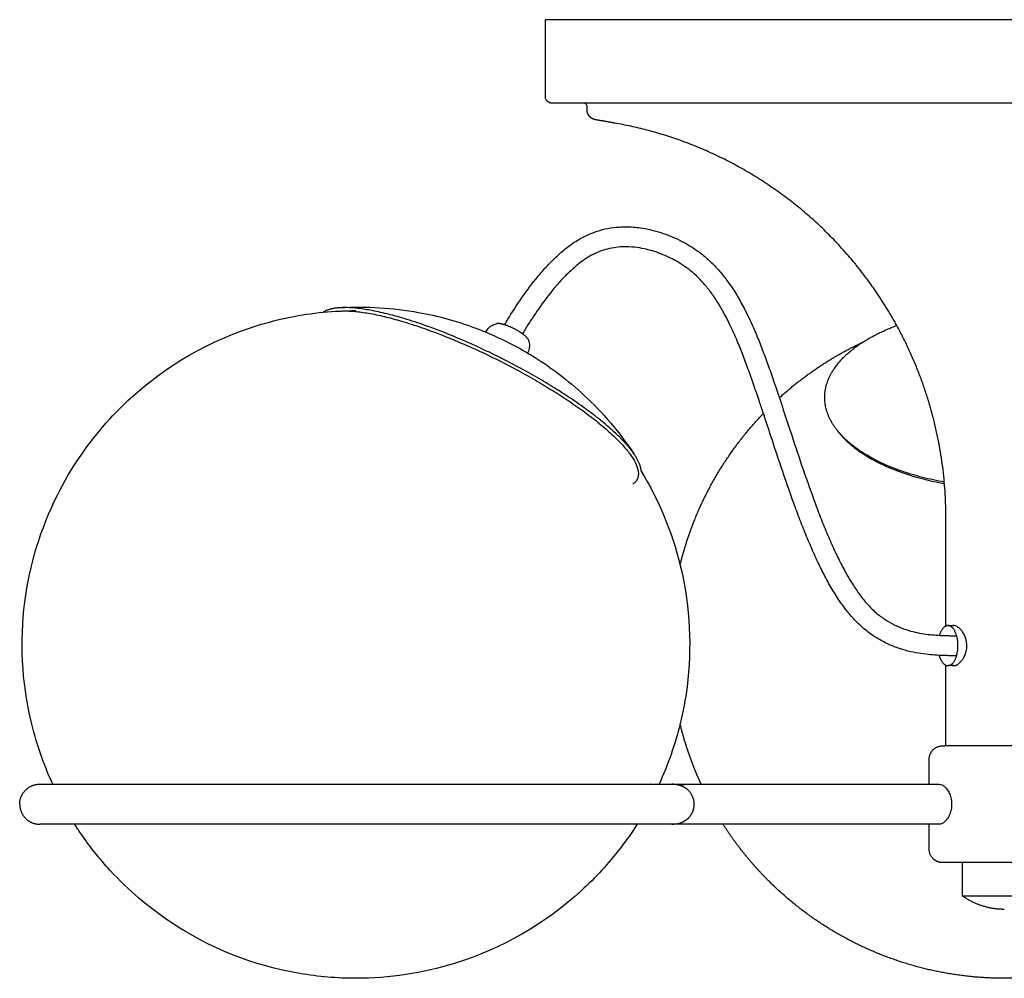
# Model space of a CAD drawing. Header units: millimetres. Extents: x -295 to 295, y -669 to 325.
# Tile 1 of 3: x -295 to 0, y -669 to -382. Entities that reach past the tile are written whole.
import ezdxf

# ---------------------------------------------------------------- set-up
doc = ezdxf.new("R2010")
doc.units = ezdxf.units.MM
doc.layers.add('Make2D$Visible$Curves', color=7, linetype='Continuous', true_color=0x000000)

msp = doc.modelspace()

# ---------------------------------------------------------------- linework, layer by layer
at = {"layer": 'Make2D$Visible$Curves', "color": 178, "lineweight": -3, "true_color": 0x000000}
for points, weights, degree, knots in [([(119.08, -381.94), (50.33, -381.94), (-68.75, -381.94), (-137.5, -381.94), (-137.5, -381.94)], [1, 0.707106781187, 1, 0.807007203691, 0.868347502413], 2, [0, 0, 0, 215.984495, 215.984495, 358.300701, 358.300701, 358.300701]), ([(-135.5, -406.94), (-135.52, -406.94), (-135.55, -406.94), (-135.61, -406.94), (-135.67, -406.94), (-135.74, -406.93), (-135.8, -406.92), (-135.87, -406.91), (-135.93, -406.9), (-136, -406.88), (-136.06, -406.86), (-136.13, -406.84), (-136.19, -406.82), (-136.26, -406.79), (-136.32, -406.77), (-136.39, -406.74), (-136.45, -406.7), (-136.51, -406.67), (-136.58, -406.63), (-136.63, -406.59), (-136.69, -406.55), (-136.75, -406.5), (-136.81, -406.46), (-136.86, -406.41), (-136.91, -406.36), (-137.5, -405.77), (-137.5, -404.94)], [1, 1, 1, 1, 1, 1, 1, 1, 1, 1, 1, 1, 1, 1, 1, 1, 1, 1, 1, 1, 1, 1, 1, 1, 1, 1, 1.17157287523], 2, [6.688017, 6.688017, 6.688017, 7, 7, 8, 8, 9, 9, 10, 10, 11, 11, 12, 12, 13, 13, 14, 14, 15, 15, 16, 16, 17, 17, 18, 18, 19.606518, 19.606518, 19.606518]), ([(-125, -407.94), (-125, -407.53), (-125.29, -407.24), (-125.32, -407.21), (-125.35, -407.19), (-125.37, -407.16), (-125.4, -407.14), (-125.43, -407.12), (-125.46, -407.1), (-125.49, -407.08), (-125.52, -407.06), (-125.56, -407.05), (-125.59, -407.03), (-125.62, -407.02), (-125.65, -407.01), (-125.69, -407), (-125.72, -406.98), (-125.75, -406.98), (-125.78, -406.97), (-125.82, -406.96), (-125.85, -406.96), (-125.88, -406.95), (-125.91, -406.95), (-125.95, -406.95), (-125.98, -406.94)], [0.790517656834, 0.67474902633, 0.67474902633, 0.67474902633, 0.67474902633, 0.67474902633, 0.67474902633, 0.67474902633, 0.67474902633, 0.67474902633, 0.67474902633, 0.67474902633, 0.67474902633, 0.67474902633, 0.67474902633, 0.67474902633, 0.67474902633, 0.67474902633, 0.67474902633, 0.67474902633, 0.67474902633, 0.67474902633, 0.67474902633, 0.67474902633, 0.67474902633], 2, [0.044985, 0.044985, 0.044985, 0.848244, 0.848244, 1.848244, 1.848244, 2.848244, 2.848244, 3.848244, 3.848244, 4.848244, 4.848244, 5.848244, 5.848244, 6.848244, 6.848244, 7.848244, 7.848244, 8.848244, 8.848244, 9.848244, 9.848244, 10.848244, 10.848244, 11.848244, 11.848244, 11.848244]), ([(-122.52, -411.9), (-123.6, -411.71), (-124.3, -410.87), (-125, -410.04), (-125, -408.94)], [0.793424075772, 0.700611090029, 0.700611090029, 0.700611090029, 0.793424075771], 2, [0.116542, 0.116542, 0.116542, 2.248693, 2.248693, 4.380843, 4.380843, 4.380843]), ([(-32.21, -473.55), (-37.92, -463.1), (-45.57, -453.97), (-73.65, -420.52), (-116.66, -412.93)], [0.707510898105, 0.700611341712, 0.70061134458, 0.700611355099, 0.793424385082], 2, [62.687299, 62.687299, 62.687299, 85.989508, 85.989508, 171.455012, 171.455012, 171.455012]), ([(-144.81, -475.71), (-146.71, -474.44), (-148.91, -473.62), (-149.32, -473.46), (-149.7, -473.34)], [1, 0.908094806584, 1, 0.981496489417, 0.970443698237], 2, [-17.27876, -17.27876, -17.27876, -12.52583, -12.52583, -11.56891, -11.56891, -11.56891]), ([(-97.13, -545.29), (-96.05, -540.89), (-94.67, -536.54), (-92.98, -532.28), (-88.23, -520.28), (-81.23, -509.32), (-72.17, -499.87)], [0.799091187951, 0.789089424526, 0.780383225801, 0.772972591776, 0.752848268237, 0.742278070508, 0.741261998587], 3, [21.591939, 21.591939, 21.591939, 21.591939, 34.906587, 34.906587, 34.906587, 73.958437, 73.958437, 73.958437, 73.958437]), ([(-16.89, -575.44), (-14.94, -575.44), (-14.15, -571.9), (-12.92, -566.42), (-15.66, -563.97)], [0.882533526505, 0.788407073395, 1, 0.707106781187, 1], 2, [21.465653, 21.465653, 21.465653, 28.274334, 28.274334, 37.699112, 37.699112, 37.699112]), ([(-19.51, -572.35), (-19.03, -574.1), (-18.11, -574.92), (-17.53, -575.44), (-16.89, -575.44)], [0.857810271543, 0.878521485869, 1, 0.918699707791, 0.882533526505], 2, [14.940595, 14.940595, 14.940595, 18.849556, 18.849556, 21.465653, 21.465653, 21.465653]), ([(-90.82, -610.94), (-91.59, -609.28), (-92.31, -607.6), (-92.98, -605.9), (-94.67, -601.64), (-96.05, -597.29), (-97.13, -592.89)], [0.764835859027, 0.767348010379, 0.770060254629, 0.772972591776, 0.780383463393, 0.789089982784, 0.79909214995], 3, [269.607741, 269.607741, 269.607741, 269.607741, 275.259218, 275.259218, 275.259218, 288.574293, 288.574293, 288.574293, 288.574293]), ([(-22.5, -603.44), (-22.5, -601.78), (-21.33, -600.61), (-21.22, -600.51), (-21.11, -600.41), (-20.99, -600.32), (-20.88, -600.23), (-20.76, -600.14), (-20.64, -600.06), (-20.51, -599.99), (-20.39, -599.91), (-20.26, -599.85), (-20.13, -599.79), (-19.99, -599.73), (-19.86, -599.68), (-19.73, -599.64), (-19.6, -599.59), (-19.46, -599.56), (-19.33, -599.53), (-19.2, -599.5), (-19.06, -599.48), (-18.93, -599.47), (-18.8, -599.45), (-18.67, -599.45), (-18.54, -599.44), (-18.49, -599.44), (-18.43, -599.44), (-18.31, -599.44), (-18.2, -599.44), (-18.01, -599.44), (-17.82, -599.44)], [0.786412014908, 0.671244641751, 0.671244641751, 0.671244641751, 0.671244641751, 0.671244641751, 0.671244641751, 0.671244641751, 0.671244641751, 0.671244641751, 0.671244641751, 0.671244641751, 0.671244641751, 0.671244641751, 0.671244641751, 0.671244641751, 0.671244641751, 0.671244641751, 0.671244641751, 0.671244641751, 0.671244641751, 0.671244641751, 0.671244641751, 0.671244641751, 0.671244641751, 0.671244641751, 0.671244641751, 0.671244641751, 0.671244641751, 0.671244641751, 0.671244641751], 2, [0.234421, 0.234421, 0.234421, 3.444347, 3.444347, 4.444347, 4.444347, 5.444347, 5.444347, 6.444347, 6.444347, 7.444347, 7.444347, 8.444347, 8.444347, 9.444347, 9.444347, 10.444347, 10.444347, 11.444347, 11.444347, 12.444347, 12.444347, 13.444347, 13.444347, 14.444347, 14.444347, 15.444347, 15.444347, 16.444347, 16.444347, 17.444347, 17.444347, 17.444347]), ([(16.02, -599.44), (9.88, -599.44), (-2.32, -599.44), (-14.52, -599.44), (-17.82, -599.44)], [1, 0.832841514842, 1, 0.832841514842, 1], 2, [3.141593, 3.141593, 3.141593, 4.314742, 4.314742, 5.487891, 5.487891, 5.487891]), ([(-294.99, -616.94), (-294.99, -614.59), (-293.39, -612.86), (-291.61, -610.94), (-288.99, -610.94)], [0.960284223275, 0.833910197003, 0.835831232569, 0.837974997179, 0.999888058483], 2, [0.548301, 0.548301, 0.548301, 5.26171, 5.26171, 10.494685, 10.494685, 10.494685]), ([(-285.08, -610.94), (-283.3, -610.94), (-280.94, -610.94), (-269.68, -610.94), (-257.01, -610.94), (-241.49, -610.94), (-225.97, -610.94), (-208.23, -610.94), (-174.9, -610.94), (-159.85, -610.94), (-146.49, -610.94), (-128.42, -610.94), (-113.69, -610.94), (-105.44, -610.94), (-104.78, -610.94), (-104.11, -610.94), (-103.45, -610.94), (-103.44, -610.94), (-103.44, -610.94), (-103.43, -610.94)], [1, 1, 1, 1, 1, 1, 1, 1, 1, 1, 1, 0.887449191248, 0.812901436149, 0.776356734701, 0.776356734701, 0.776356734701, 0.776356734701, 0.776356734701, 0.776356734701, 0.776356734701], 3, [27.360417, 27.360417, 27.360417, 27.360417, 46.204531, 46.204531, 100.259311, 100.259311, 100.259311, 154.290556, 154.290556, 200.902052, 200.902052, 200.902052, 266.409593, 266.409593, 266.409593, 267.409593, 267.409593, 267.409593, 267.416186, 267.416186, 267.416186, 267.416186]), ([(-103.43, -610.94), (-102.89, -610.94), (-102.34, -610.94), (-101.8, -610.94), (-101.37, -610.94), (-100.94, -610.94), (-100.52, -610.94), (-100.22, -610.94), (-99.92, -610.94), (-99.62, -610.94), (-99.45, -610.94), (-99.28, -610.94), (-99.11, -610.94), (-99.07, -610.94), (-99.03, -610.94), (-98.99, -610.94), (-99.19, -610.94), (-99.38, -610.95), (-99.58, -610.97)], [0.776356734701, 0.776356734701, 0.776356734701, 0.776356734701, 0.776356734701, 0.776356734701, 0.776356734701, 0.776356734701, 0.776356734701, 0.776356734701, 0.776356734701, 0.776356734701, 0.776356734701, 0.776356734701, 0.776356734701, 0.776356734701, 0.765312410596, 0.754985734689, 0.74537670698], 3, [267.416186, 267.416186, 267.416186, 267.416186, 268.409593, 268.409593, 268.409593, 269.409593, 269.409593, 269.409593, 270.409593, 270.409593, 270.409593, 271.409593, 271.409593, 271.409593, 272.409593, 272.409593, 272.409593, 273.078154, 273.078154, 273.078154, 273.078154]), ([(-97, -611.29), (-96.85, -611.34), (-96.7, -611.4), (-96.5, -611.49), (-96.31, -611.57), (-96.13, -611.68), (-95.94, -611.78), (-95.76, -611.89), (-95.58, -612.01), (-95.4, -612.14), (-95.23, -612.27), (-95.07, -612.41), (-94.9, -612.55), (-94.75, -612.71), (-94.59, -612.86), (-92.99, -614.59), (-92.99, -616.94)], [1, 1, 1, 1, 1, 1, 1, 1, 1, 1, 1, 1, 1, 1, 1, 0.997701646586, 1.1488972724], 2, [11.221749, 11.221749, 11.221749, 12, 12, 13, 13, 14, 14, 15, 15, 16, 16, 17, 17, 18, 18, 22.569547, 22.569547, 22.569547]), ([(-294.99, -616.94), (-294.99, -619.3), (-293.39, -621.03), (-291.61, -622.94), (-288.99, -622.94)], [0.960639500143, 0.834097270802, 0.835932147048, 0.837978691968, 0.9997295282], 2, [0.548205, 0.548205, 0.548205, 5.262298, 5.262298, 10.494509, 10.494509, 10.494509]), ([(-92.99, -616.94), (-92.99, -617.57), (-93.09, -618.2), (-93.29, -618.82), (-93.56, -619.64), (-94, -620.39), (-94.59, -621.03), (-94.7, -621.13), (-94.8, -621.23), (-94.9, -621.34), (-95.01, -621.43), (-95.12, -621.53), (-95.23, -621.62), (-95.35, -621.71), (-95.46, -621.79), (-95.58, -621.88), (-95.7, -621.96), (-95.82, -622.04), (-95.94, -622.11), (-96.07, -622.18), (-96.19, -622.25), (-96.31, -622.32), (-96.44, -622.37), (-96.57, -622.43), (-96.7, -622.49), (-96.83, -622.54), (-96.95, -622.59), (-97.08, -622.63), (-97.21, -622.67), (-97.34, -622.71), (-97.47, -622.75), (-97.6, -622.78), (-97.73, -622.81), (-97.86, -622.84), (-97.99, -622.86), (-98.12, -622.88), (-98.24, -622.9), (-98.37, -622.91), (-98.5, -622.92), (-98.62, -622.93), (-98.78, -622.94), (-98.93, -622.94), (-99.08, -622.94)], [0.720479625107, 0.692522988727, 0.670832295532, 0.655407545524, 0.635923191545, 0.626437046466, 0.626949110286, 0.626949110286, 0.626949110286, 0.626949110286, 0.626949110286, 0.626949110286, 0.626949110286, 0.626949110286, 0.626949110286, 0.626949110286, 0.626949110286, 0.626949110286, 0.626949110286, 0.626949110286, 0.626949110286, 0.626949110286, 0.626949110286, 0.626949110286, 0.626949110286, 0.626949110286, 0.626949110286, 0.626949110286, 0.626949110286, 0.626949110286, 0.626949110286, 0.626949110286, 0.626949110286, 0.626949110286, 0.626949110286, 0.626949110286, 0.626949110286, 0.626949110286, 0.626949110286, 0.626949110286, 0.626949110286, 0.626949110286, 0.626949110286], 3, [0.49747, 0.49747, 0.49747, 0.49747, 2.387643, 2.387643, 2.387643, 4.994812, 4.994812, 4.994812, 5.994812, 5.994812, 5.994812, 6.994812, 6.994812, 6.994812, 7.994812, 7.994812, 7.994812, 8.994812, 8.994812, 8.994812, 9.994812, 9.994812, 9.994812, 10.994812, 10.994812, 10.994812, 11.994812, 11.994812, 11.994812, 12.994812, 12.994812, 12.994812, 13.994812, 13.994812, 13.994812, 14.994812, 14.994812, 14.994812, 15.994812, 15.994812, 15.994812, 16.934301, 16.934301, 16.934301, 16.934301]), ([(-109.99, -622.94), (-118.73, -622.94), (-131.52, -622.94), (-146.49, -622.94), (-159.85, -622.94), (-174.9, -622.94), (-208.23, -622.94), (-225.97, -622.94), (-241.49, -622.94), (-257.01, -622.94), (-269.68, -622.94), (-278.19, -622.94), (-278.35, -622.94), (-278.52, -622.94)], [0.642902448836, 0.675881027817, 0.730764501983, 0.807552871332, 0.807552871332, 0.807552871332, 0.807552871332, 0.807552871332, 0.807552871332, 0.807552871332, 0.807552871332, 0.807552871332, 0.807552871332, 0.807552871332], 3, [32.158784, 32.158784, 32.158784, 32.158784, 87.502353, 87.502353, 87.502353, 134.113848, 134.113848, 188.145094, 188.145094, 188.145094, 242.199851, 242.199851, 243.262336, 243.262336, 243.262336, 243.262336]), ([(-99.08, -622.94), (-99.09, -622.94), (-99.1, -622.94), (-99.11, -622.94), (-99.28, -622.94), (-99.45, -622.94), (-99.62, -622.94), (-99.92, -622.94), (-100.22, -622.94), (-100.52, -622.94), (-100.94, -622.94), (-101.37, -622.94), (-101.8, -622.94), (-102.35, -622.94), (-102.9, -622.94), (-103.45, -622.94), (-104.11, -622.94), (-104.78, -622.94), (-105.44, -622.94), (-106.77, -622.94), (-108.29, -622.94), (-109.99, -622.94)], [0.626949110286, 0.626949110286, 0.626949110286, 0.626949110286, 0.626949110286, 0.626949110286, 0.626949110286, 0.626949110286, 0.626949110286, 0.626949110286, 0.626949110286, 0.626949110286, 0.626949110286, 0.626949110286, 0.626949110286, 0.626949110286, 0.626949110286, 0.626949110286, 0.626949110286, 0.631528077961, 0.636845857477, 0.642902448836], 3, [16.934301, 16.934301, 16.934301, 16.934301, 16.994812, 16.994812, 16.994812, 17.994812, 17.994812, 17.994812, 18.994812, 18.994812, 18.994812, 19.994812, 19.994812, 19.994812, 20.994812, 20.994812, 20.994812, 21.994812, 21.994812, 21.994812, 32.158784, 32.158784, 32.158784, 32.158784]), ([(0, -669.09), (-12.39, -669.09), (-24.83, -666.81), (-36.81, -662.07), (-49.47, -657.06), (-60.95, -649.56), (-70.71, -639.8), (-75.84, -634.67), (-80.37, -629.03), (-84.26, -622.94)], [0.868347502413, 0.825958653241, 0.794167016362, 0.772972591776, 0.75177816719, 0.741180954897, 0.741180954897, 0.741180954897, 0.744104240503, 0.749950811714], 3, [155.082902, 155.082902, 155.082902, 155.082902, 193.002391, 193.002391, 193.002391, 234.130805, 234.130805, 234.130805, 255.732198, 255.732198, 255.732198, 255.732198]), ([(84.26, -622.94), (80.37, -629.03), (75.84, -634.67), (70.71, -639.8), (60.95, -649.56), (49.47, -657.06), (36.81, -662.07), (24.83, -666.81), (12.39, -669.09), (0, -669.09)], [0.749950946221, 0.744104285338, 0.741180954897, 0.741180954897, 0.741180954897, 0.75177816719, 0.772972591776, 0.794167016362, 0.825958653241, 0.868347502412], 3, [54.433441, 54.433441, 54.433441, 54.433441, 76.035, 76.035, 76.035, 117.163414, 117.163414, 117.163414, 155.082902, 155.082902, 155.082902, 155.082902]), ([(-18.5, -634.44), (-18.52, -634.44), (-18.54, -634.44), (-18.67, -634.44), (-18.8, -634.43), (-18.93, -634.42), (-19.06, -634.4), (-19.2, -634.38), (-19.33, -634.35), (-19.46, -634.32), (-19.6, -634.29), (-19.73, -634.24), (-19.86, -634.2), (-19.99, -634.15), (-20.13, -634.09), (-20.26, -634.03), (-20.39, -633.97), (-20.51, -633.89), (-20.64, -633.82), (-20.76, -633.74), (-20.88, -633.66), (-20.99, -633.56), (-21.11, -633.47), (-21.22, -633.37), (-21.33, -633.27), (-22.5, -632.1), (-22.5, -630.44)], [1, 1, 1, 1, 1, 1, 1, 1, 1, 1, 1, 1, 1, 1, 1, 1, 1, 1, 1, 1, 1, 1, 1, 1, 1, 1, 1.17157287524], 2, [6.233373, 6.233373, 6.233373, 7, 7, 8, 8, 9, 9, 10, 10, 11, 11, 12, 12, 13, 13, 14, 14, 15, 15, 16, 16, 17, 17, 18, 18, 21.209926, 21.209926, 21.209926]), ([(16.02, -634.44), (6.77, -634.44), (-9.25, -634.44), (-18.5, -634.44), (-18.5, -634.44)], [1, 0.707106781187, 1, 0.807007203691, 0.868347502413], 2, [6.283185, 6.283185, 6.283185, 7.853982, 7.853982, 8.889009, 8.889009, 8.889009]), ([(0, -648.44), (-0.36, -648.44), (-0.73, -648.43), (-1.09, -648.41), (-5.23, -648.2), (-9.13, -646.84), (-12.5, -644.44)], [0.797813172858, 0.797813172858, 0.797813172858, 0.797813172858, 0.77763175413, 0.778842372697, 0.801445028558], 3, [-1.096187, -1.096187, -1.096187, -1.096187, 0, 0, 0, 12.40578, 12.40578, 12.40578, 12.40578]), ([(10.83, -644.44), (4.58, -644.44), (-6.25, -644.44), (-12.5, -644.44), (-12.5, -644.44)], [1, 0.707106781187, 1, 0.807007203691, 0.868347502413], 2, [0, 0, 0, 1.570796, 1.570796, 2.605823, 2.605823, 2.605823])]:
    msp.add_rational_spline(points, weights, degree=degree, knots=knots, dxfattribs=at)
for points, degree in [([(-137.5, -404.94), (-137.5, -393.44), (-137.5, -381.94)], 2), ([(-125, -408.94), (-125, -408.44), (-125, -407.94)], 2), ([(-116.66, -412.93), (-119.59, -412.42), (-122.52, -411.9)], 2), ([(-204.04, -469.57), (-200.79, -469.25), (-197.52, -469.09), (-194.26, -469.09)], 3), ([(-142.79, -481.8), (-142.03, -482.25), (-141.29, -482.7), (-140.54, -483.17)], 3), ([(-49.35, -505.82), (-49.52, -505.61), (-49.69, -505.41), (-49.86, -505.2)], 3), ([(-108.77, -517.2), (-103.48, -525.91), (-99.56, -535.39), (-97.13, -545.3)], 3), ([(-17.5, -563.57), (-17.5, -547.34), (-17.5, -531.11)], 2), ([(-16.89, -563.44), (-16.02, -563.44), (-15.15, -563.44)], 2), ([(-15.15, -563.44), (-15.46, -563.44), (-15.74, -563.54), (-15.98, -563.73)], 3), ([(-17.5, -599.44), (-17.5, -587.38), (-17.5, -575.32)], 2), ([(-15.15, -575.44), (-16.02, -575.44), (-16.89, -575.44)], 2), ([(-97.13, -592.89), (-98.65, -599.09), (-100.76, -605.14), (-103.43, -610.94)], 3), ([(-22.5, -610.94), (-22.5, -607.19), (-22.5, -603.44)], 2), ([(-100.25, -610.94), (-100.03, -610.94), (-99.8, -610.95), (-99.58, -610.97)], 3), ([(-51.49, -610.94), (-36.99, -610.94), (-22.5, -610.94)], 2), ([(-22.5, -610.94), (-20.99, -610.94), (-19.49, -610.94)], 2), ([(-22.5, -610.94), (-22.5, -610.94), (-22.5, -610.94)], 2), ([(-99.59, -622.91), (-99.81, -622.93), (-100.03, -622.94), (-100.26, -622.94)], 3), ([(-22.5, -622.94), (-36.99, -622.94), (-51.49, -622.94)], 2), ([(-22.5, -630.44), (-22.5, -626.69), (-22.5, -622.94)], 2), ([(-19.49, -622.94), (-20.99, -622.94), (-22.5, -622.94)], 2), ([(-22.5, -622.94), (-22.5, -622.94), (-22.5, -622.94)], 2), ([(-12.5, -644.44), (-12.5, -639.44), (-12.5, -634.44)], 2)]:
    msp.add_open_spline(points, degree=degree, dxfattribs=at)
for points, weights, degree in [([(-125.91, -406.94), (-135.5, -406.94), (-135.5, -406.94)], [0.984931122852, 0.9722472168, 0.994947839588], 2), ([(-117.35, -406.94), (-122.27, -406.94), (-125.91, -406.94)], [1, 0.989828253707, 0.984931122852], 2), ([(-46.79, -406.94), (-92.82, -406.94), (-117.35, -406.94)], [1, 0.940296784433, 1], 2), ([(-30.88, -406.94), (-38.98, -406.94), (-46.79, -406.94)], [1, 0.998118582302, 1], 2), ([(117.35, -406.94), (67.06, -406.94), (-30.88, -406.94)], [1, 0.802960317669, 1], 2), ([(-199.04, -468.23), (-202.33, -468.43), (-204.04, -469.57)], [1, 0.980959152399, 0.979475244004], 2), ([(-134.04, -492.7), (-175.23, -466.79), (-199.04, -468.23)], [1, 0.718738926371, 1], 2), ([(-198.98, -469.23), (-175.41, -467.8), (-134.64, -493.45)], [1, 0.718738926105, 1], 2), ([(-149.7, -473.34), (-151.32, -472.84), (-152.06, -472.99)], [0.970443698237, 0.926598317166, 1], 2), ([(-42.34, -478.5), (-37.93, -475.68), (-32.21, -473.55)], [0.939832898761, 0.944529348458, 0.966000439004], 2), ([(-17.5, -531.11), (-17.5, -500.45), (-32.21, -473.55)], [0.793424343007, 0.725916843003, 0.707510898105], 2), ([(-144.33, -476.04), (-144.56, -475.88), (-144.81, -475.71)], [0.979522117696, 0.987895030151, 1], 2), ([(-142.69, -477.68), (-143.01, -477), (-144.33, -476.04)], [1, 0.93357975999, 0.979522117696], 2), ([(-67.4, -495.22), (-59.89, -488.36), (-51.46, -482.76), (-42.34, -478.5)], [0.741569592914, 0.74330050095, 0.750813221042, 0.764107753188], 3), ([(-53.59, -492.7), (-52.17, -484.77), (-42.34, -478.5)], [1, 0.929526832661, 0.939832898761], 2), ([(-134.64, -493.45), (-101.43, -514.36), (-111.27, -521.05)], [1, 0.781344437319, 0.989659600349], 2), ([(-110.7, -512.4), (-116.34, -503.84), (-134.04, -492.7)], [1, 0.923374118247, 1], 2), ([(-49.86, -505.2), (-54.74, -499.18), (-53.59, -492.7)], [1, 0.972041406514, 1], 2), ([(-17.97, -520.45), (-40.77, -516.4), (-49.86, -505.2)], [0.929382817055, 0.879283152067, 1], 2), ([(-49.6, -505.51), (-49.48, -505.67), (-49.35, -505.82)], [0.998541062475, 0.999250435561, 1], 2), ([(-49.35, -505.82), (-40.39, -516.87), (-17.94, -520.89)], [1, 0.879689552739, 0.929047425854], 2), ([(-108.77, -517.2), (-108.89, -515.16), (-110.7, -512.4)], [0.979474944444, 0.980957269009, 1], 2), ([(-16.89, -563.44), (-18.58, -563.44), (-19.46, -566.34)], [0.882533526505, 0.799380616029, 0.954818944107], 2), ([(-15.66, -563.97), (-16.25, -563.44), (-16.89, -563.44)], [1, 0.918699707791, 0.882533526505], 2), ([(-98.99, -610.94), (-94.9, -610.94), (-90.82, -610.94)], [0.803844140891, 0.813232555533, 0.824257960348], 2), ([(-97, -611.29), (-96.03, -610.94), (-95, -610.94)], [0.888999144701, 0.929230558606, 0.999888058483], 2), ([(-90.82, -610.94), (-69.78, -610.94), (-51.49, -610.94)], [0.824257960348, 0.886251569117, 1], 2), ([(-84.26, -622.94), (-91.58, -622.94), (-98.99, -622.94)], [0.843630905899, 0.821000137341, 0.803839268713], 2), ([(-51.49, -622.94), (-66.8, -622.94), (-84.26, -622.94)], [1, 0.902995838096, 0.843630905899], 2)]:
    msp.add_rational_spline(points, weights, degree=degree, dxfattribs=at)
for points, degree, knots in [([(-149.7, -473.34), (-149.37, -472.78), (-149.04, -472.22), (-148.7, -471.66), (-147.51, -469.69), (-146.27, -467.76), (-144.98, -465.88), (-143.49, -463.7), (-141.94, -461.59), (-140.29, -459.56), (-139.42, -458.49), (-138.53, -457.44), (-137.61, -456.42), (-136.68, -455.39), (-135.72, -454.39), (-134.73, -453.44), (-133.74, -452.48), (-132.72, -451.57), (-131.66, -450.71), (-130.62, -449.87), (-129.54, -449.07), (-128.41, -448.35), (-127.87, -448), (-127.31, -447.67), (-126.75, -447.36), (-126.22, -447.07), (-125.69, -446.8), (-125.15, -446.55), (-124.12, -446.06), (-123.05, -445.64), (-121.97, -445.3), (-120.92, -444.96), (-119.84, -444.68), (-118.76, -444.47), (-117.67, -444.27), (-116.58, -444.13), (-115.48, -444.05), (-114.79, -444), (-114.1, -443.97), (-113.41, -443.97)], 3, [11.253415, 11.253415, 11.253415, 11.253415, 13.28701, 13.28701, 13.28701, 20.479859, 20.479859, 20.479859, 28.77402, 28.77402, 28.77402, 33.167695, 33.167695, 33.167695, 37.605821, 37.605821, 37.605821, 42.032083, 42.032083, 42.032083, 46.410366, 46.410366, 46.410366, 48.531847, 48.531847, 48.531847, 50.499709, 50.499709, 50.499709, 54.290821, 54.290821, 54.290821, 58.000052, 58.000052, 58.000052, 61.713322, 61.713322, 61.713322, 64.051899, 64.051899, 64.051899, 64.051899]), ([(-113.41, -443.97), (-111.95, -443.97), (-110.49, -444.08), (-109.04, -444.28), (-108, -444.43), (-106.96, -444.62), (-105.94, -444.87), (-104.91, -445.1), (-103.9, -445.39), (-102.9, -445.71), (-101.92, -446.03), (-100.94, -446.39), (-99.98, -446.78), (-99.02, -447.18), (-98.08, -447.6), (-97.14, -448.07), (-96.66, -448.31), (-96.17, -448.56), (-95.7, -448.82), (-95.22, -449.09), (-94.74, -449.36), (-94.27, -449.65), (-93.31, -450.23), (-92.37, -450.86), (-91.46, -451.53), (-90.53, -452.22), (-89.63, -452.95), (-88.77, -453.73), (-87.87, -454.54), (-87.01, -455.39), (-86.19, -456.28), (-85.33, -457.22), (-84.5, -458.2), (-83.72, -459.21), (-82.89, -460.28), (-82.1, -461.4), (-81.35, -462.54), (-80.55, -463.76), (-79.79, -465.02), (-79.07, -466.31), (-78.31, -467.67), (-77.59, -469.06), (-76.9, -470.47), (-76.04, -472.24), (-75.23, -474.03), (-74.47, -475.85), (-73.87, -477.27), (-73.3, -478.69), (-72.75, -480.13), (-72.16, -481.64), (-71.6, -483.16), (-71.05, -484.68), (-70.47, -486.27), (-69.91, -487.87), (-69.35, -489.47), (-68.78, -491.13), (-68.21, -492.79), (-67.65, -494.46), (-67.57, -494.71), (-67.48, -494.96), (-67.4, -495.22)], 3, [0, 0, 0, 0, 4.941704, 4.941704, 4.941704, 8.503976, 8.503976, 8.503976, 12.046401, 12.046401, 12.046401, 15.526422, 15.526422, 15.526422, 18.999197, 18.999197, 18.999197, 20.802206, 20.802206, 20.802206, 22.612794, 22.612794, 22.612794, 26.313326, 26.313326, 26.313326, 30.079048, 30.079048, 30.079048, 33.961734, 33.961734, 33.961734, 38.016212, 38.016212, 38.016212, 42.302797, 42.302797, 42.302797, 46.884644, 46.884644, 46.884644, 51.73251, 51.73251, 51.73251, 57.797671, 57.797671, 57.797671, 62.506343, 62.506343, 62.506343, 67.464435, 67.464435, 67.464435, 72.638742, 72.638742, 72.638742, 77.992784, 77.992784, 77.992784, 78.80789, 78.80789, 78.80789, 78.80789]), ([(-72.17, -499.87), (-72.56, -498.7), (-72.95, -497.54), (-73.34, -496.37), (-73.9, -494.72), (-74.45, -493.08), (-75.02, -491.44), (-75.57, -489.86), (-76.12, -488.29), (-76.69, -486.73), (-77.23, -485.24), (-77.78, -483.76), (-78.35, -482.29), (-78.88, -480.91), (-79.43, -479.54), (-80, -478.18), (-80.72, -476.46), (-81.48, -474.76), (-82.29, -473.1), (-82.93, -471.79), (-83.6, -470.5), (-84.3, -469.24), (-84.96, -468.08), (-85.64, -466.94), (-86.37, -465.83), (-87.03, -464.81), (-87.73, -463.83), (-88.46, -462.88), (-89.14, -462), (-89.85, -461.16), (-90.6, -460.35), (-91.3, -459.6), (-92.02, -458.87), (-92.78, -458.2), (-93.51, -457.54), (-94.26, -456.93), (-95.03, -456.35), (-95.8, -455.79), (-96.58, -455.26), (-97.38, -454.78), (-97.78, -454.54), (-98.18, -454.3), (-98.58, -454.08), (-98.99, -453.86), (-99.4, -453.65), (-99.81, -453.44), (-100.62, -453.04), (-101.43, -452.67), (-102.26, -452.33), (-103.08, -452), (-103.91, -451.69), (-104.75, -451.42), (-105.59, -451.15), (-106.45, -450.91), (-107.3, -450.71), (-108.16, -450.51), (-109.01, -450.35), (-109.87, -450.23), (-111.05, -450.06), (-112.23, -449.97), (-113.41, -449.97), (-113.96, -449.97), (-114.51, -449.99), (-115.06, -450.03), (-115.92, -450.09), (-116.78, -450.2), (-117.63, -450.37), (-118.47, -450.53), (-119.31, -450.74), (-120.13, -451.01), (-120.97, -451.28), (-121.8, -451.6), (-122.61, -451.98), (-123.03, -452.18), (-123.44, -452.39), (-123.85, -452.62), (-124.3, -452.86), (-124.74, -453.13), (-125.18, -453.4), (-126.1, -454), (-127.01, -454.66), (-127.89, -455.37), (-128.81, -456.12), (-129.7, -456.92), (-130.56, -457.76), (-131.45, -458.61), (-132.32, -459.52), (-133.16, -460.44), (-134.01, -461.38), (-134.83, -462.35), (-135.63, -463.34), (-137.17, -465.24), (-138.63, -467.23), (-140.03, -469.27), (-141.26, -471.06), (-142.44, -472.9), (-143.57, -474.77), (-143.82, -475.19), (-144.08, -475.62), (-144.33, -476.04)], 3, [113.38016, 113.38016, 113.38016, 113.38016, 117.137715, 117.137715, 117.137715, 122.436107, 122.436107, 122.436107, 127.524155, 127.524155, 127.524155, 132.358992, 132.358992, 132.358992, 136.897707, 136.897707, 136.897707, 142.639852, 142.639852, 142.639852, 147.151191, 147.151191, 147.151191, 151.33778, 151.33778, 151.33778, 155.17823, 155.17823, 155.17823, 158.743908, 158.743908, 158.743908, 162.110828, 162.110828, 162.110828, 165.356202, 165.356202, 165.356202, 168.55703, 168.55703, 168.55703, 170.136791, 170.136791, 170.136791, 171.722879, 171.722879, 171.722879, 174.81115, 174.81115, 174.81115, 177.89172, 177.89172, 177.89172, 180.997843, 180.997843, 180.997843, 184.085836, 184.085836, 184.085836, 188.304848, 188.304848, 188.304848, 190.274531, 190.274531, 190.274531, 193.372392, 193.372392, 193.372392, 196.439379, 196.439379, 196.439379, 199.561586, 199.561586, 199.561586, 201.184109, 201.184109, 201.184109, 202.950802, 202.950802, 202.950802, 206.721532, 206.721532, 206.721532, 210.671584, 210.671584, 210.671584, 214.73106, 214.73106, 214.73106, 218.819129, 218.819129, 218.819129, 226.65794, 226.65794, 226.65794, 233.528211, 233.528211, 233.528211, 235.07842, 235.07842, 235.07842, 235.07842]), ([(-199.04, -468.23), (-191.16, -467.75), (-183.25, -468.22), (-175.47, -469.63), (-169.75, -470.66), (-164.14, -472.19), (-158.7, -474.21), (-157.56, -474.63), (-156.43, -475.08), (-155.3, -475.54)], 3, [299.731372, 299.731372, 299.731372, 299.731372, 323.483082, 323.483082, 323.483082, 340.908939, 340.908939, 340.908939, 344.56014, 344.56014, 344.56014, 344.56014]), ([(-285.08, -610.94), (-287.92, -604.78), (-290.13, -598.33), (-291.67, -591.7), (-294.35, -580.13), (-294.95, -568.18), (-293.45, -556.4), (-292.02, -545.25), (-288.72, -534.42), (-283.7, -524.37), (-279.52, -516.02), (-274.19, -508.29), (-267.87, -501.41), (-265.93, -499.3), (-263.89, -497.26), (-261.77, -495.32), (-250.89, -485.36), (-237.92, -477.92), (-223.81, -473.56), (-217.36, -471.56), (-210.74, -470.23), (-204.04, -469.57)], 3, [225.668599, 225.668599, 225.668599, 225.668599, 246.172303, 246.172303, 246.172303, 281.883019, 281.883019, 281.883019, 315.684556, 315.684556, 315.684556, 343.748467, 343.748467, 343.748467, 352.374896, 352.374896, 352.374896, 396.846013, 396.846013, 396.846013, 417.134092, 417.134092, 417.134092, 417.134092]), ([(-155.3, -475.54), (-155.28, -475.49), (-155.26, -475.44), (-155.23, -475.39), (-155, -474.94), (-154.7, -474.53), (-154.34, -474.18), (-154.07, -473.92), (-153.77, -473.69), (-153.45, -473.51), (-153.08, -473.3), (-152.68, -473.14), (-152.21, -473.02), (-152.14, -473), (-152.06, -472.99)], 3, [14.689228, 14.689228, 14.689228, 14.689228, 14.860381, 14.860381, 14.860381, 16.400163, 16.400163, 16.400163, 17.532849, 17.532849, 17.532849, 18.837672, 18.837672, 19.064878, 19.064878, 19.064878, 19.064878]), ([(-155.3, -475.54), (-153.16, -476.43), (-151.05, -477.39), (-146.88, -479.48), (-144.81, -480.6), (-142.79, -481.8)], 3, [344.56014, 344.56014, 344.56014, 344.56014, 351.512776, 351.512776, 358.57189, 358.57189, 358.57189, 358.57189]), ([(-142.69, -477.68), (-142.48, -478.12), (-142.34, -478.6), (-142.27, -479.1), (-142.17, -479.97), (-142.31, -480.86), (-142.71, -481.65), (-142.73, -481.7), (-142.76, -481.75), (-142.79, -481.8)], 3, [10.619666, 10.619666, 10.619666, 10.619666, 12.160004, 12.160004, 12.160004, 14.860381, 14.860381, 14.860381, 15.030694, 15.030694, 15.030694, 15.030694]), ([(-140.54, -483.17), (-138.08, -484.72), (-135.69, -486.37), (-130.8, -490.09), (-128.33, -492.18), (-125.96, -494.38), (-120.24, -499.69), (-115.18, -505.65), (-110.87, -512.15), (-110.81, -512.23), (-110.76, -512.32), (-110.7, -512.4)], 3, [49.718251, 49.718251, 49.718251, 49.718251, 58.439965, 58.439965, 68.149189, 68.149189, 68.149189, 91.565136, 91.565136, 91.565136, 91.874601, 91.874601, 91.874601, 91.874601]), ([(-67.4, -495.22), (-66.33, -498.41), (-65.28, -501.62), (-64.23, -504.82), (-63.07, -508.35), (-61.9, -511.88), (-60.71, -515.4), (-59.52, -518.88), (-58.31, -522.36), (-57.04, -525.8), (-56.42, -527.48), (-55.79, -529.16), (-55.14, -530.82), (-54.51, -532.44), (-53.86, -534.06), (-53.18, -535.66), (-52.54, -537.2), (-51.87, -538.73), (-51.17, -540.25), (-50.53, -541.65), (-49.87, -543.04), (-49.18, -544.4), (-48.52, -545.7), (-47.84, -546.99), (-47.13, -548.24), (-46.43, -549.47), (-45.7, -550.67), (-44.94, -551.84), (-44.23, -552.93), (-43.48, -553.99), (-42.7, -555), (-42.01, -555.89), (-41.29, -556.75), (-40.53, -557.55), (-39.67, -558.46), (-38.77, -559.3), (-37.82, -560.07), (-36.93, -560.8), (-36.01, -561.45), (-35.06, -562.04), (-34.15, -562.6), (-33.21, -563.1), (-32.26, -563.54), (-31.35, -563.96), (-30.41, -564.33), (-29.47, -564.64), (-28.56, -564.94), (-27.64, -565.2), (-26.72, -565.41), (-25.85, -565.61), (-24.98, -565.77), (-24.1, -565.9), (-23.27, -566.03), (-22.43, -566.12), (-21.6, -566.2), (-20.81, -566.27), (-20.01, -566.32), (-19.22, -566.36), (-18.47, -566.39), (-17.73, -566.42), (-16.97, -566.44), (-16.51, -566.46), (-16.05, -566.47), (-15.58, -566.49), (-15.14, -566.5), (-14.7, -566.52), (-14.27, -566.53)], 3, [78.80789, 78.80789, 78.80789, 78.80789, 89.084376, 89.084376, 89.084376, 100.415887, 100.415887, 100.415887, 111.65491, 111.65491, 111.65491, 117.136773, 117.136773, 117.136773, 122.473321, 122.473321, 122.473321, 127.625475, 127.625475, 127.625475, 132.385178, 132.385178, 132.385178, 136.909008, 136.909008, 136.909008, 141.322427, 141.322427, 141.322427, 145.43003, 145.43003, 145.43003, 149.054314, 149.054314, 149.054314, 153.143089, 153.143089, 153.143089, 156.981373, 156.981373, 156.981373, 160.631463, 160.631463, 160.631463, 164.127197, 164.127197, 164.127197, 167.477498, 167.477498, 167.477498, 170.61369, 170.61369, 170.61369, 173.569351, 173.569351, 173.569351, 176.355894, 176.355894, 176.355894, 178.961848, 178.961848, 178.961848, 180.568131, 180.568131, 180.568131, 182.093891, 182.093891, 182.093891, 182.093891]), ([(-14.31, -572.53), (-14.8, -572.52), (-15.29, -572.5), (-15.78, -572.48), (-16.24, -572.47), (-16.7, -572.45), (-17.16, -572.44), (-17.94, -572.41), (-18.72, -572.39), (-19.5, -572.35), (-20.38, -572.31), (-21.25, -572.25), (-22.13, -572.18), (-23.08, -572.09), (-24.03, -571.98), (-24.98, -571.84), (-26.01, -571.68), (-27.04, -571.49), (-28.06, -571.26), (-29.17, -571), (-30.28, -570.7), (-31.36, -570.33), (-32.52, -569.95), (-33.65, -569.5), (-34.77, -568.99), (-35.94, -568.45), (-37.09, -567.83), (-38.21, -567.15), (-39.38, -566.42), (-40.52, -565.61), (-41.61, -564.73), (-42.76, -563.79), (-43.86, -562.77), (-44.89, -561.67), (-45.79, -560.72), (-46.64, -559.71), (-47.45, -558.67), (-48.33, -557.53), (-49.16, -556.34), (-49.96, -555.12), (-50.8, -553.85), (-51.59, -552.54), (-52.34, -551.2), (-53.11, -549.86), (-53.83, -548.5), (-54.53, -547.11), (-55.26, -545.67), (-55.96, -544.22), (-56.63, -542.75), (-57.35, -541.17), (-58.04, -539.58), (-58.72, -537.98), (-59.41, -536.33), (-60.08, -534.67), (-60.73, -533.01), (-61.39, -531.3), (-62.04, -529.59), (-62.67, -527.88), (-63.96, -524.38), (-65.19, -520.86), (-66.39, -517.33), (-67.59, -513.79), (-68.76, -510.24), (-69.93, -506.7), (-70.67, -504.42), (-71.42, -502.15), (-72.17, -499.87)], 3, [6.218023, 6.218023, 6.218023, 6.218023, 7.90949, 7.90949, 7.90949, 9.506118, 9.506118, 9.506118, 12.194614, 12.194614, 12.194614, 15.194581, 15.194581, 15.194581, 18.463033, 18.463033, 18.463033, 22.003343, 22.003343, 22.003343, 25.853007, 25.853007, 25.853007, 29.930058, 29.930058, 29.930058, 34.231948, 34.231948, 34.231948, 38.77343, 38.77343, 38.77343, 43.590444, 43.590444, 43.590444, 47.761371, 47.761371, 47.761371, 52.324744, 52.324744, 52.324744, 57.099384, 57.099384, 57.099384, 61.901725, 61.901725, 61.901725, 66.885533, 66.885533, 66.885533, 72.223822, 72.223822, 72.223822, 77.707906, 77.707906, 77.707906, 83.304886, 83.304886, 83.304886, 94.693483, 94.693483, 94.693483, 106.08113, 106.08113, 106.08113, 113.38016, 113.38016, 113.38016, 113.38016]), ([(-97.13, -545.3), (-97.03, -545.69), (-96.94, -546.09), (-96.84, -546.49), (-94.16, -558.05), (-93.56, -570), (-95.06, -581.78), (-95.54, -585.52), (-96.23, -589.23), (-97.13, -592.89)], 3, [560.628018, 560.628018, 560.628018, 560.628018, 561.856859, 561.856859, 561.856859, 597.567575, 597.567575, 597.567575, 608.91865, 608.91865, 608.91865, 608.91865]), ([(-13.78, -563.97), (-14.22, -563.65), (-14.66, -563.47), (-15.1, -563.45), (-15.12, -563.44), (-15.15, -563.44)], 3, [0, 0, 0, 0, 2.37885, 2.37885, 2.550325, 2.550325, 2.550325, 2.550325]), ([(-15.15, -575.44), (-14.79, -575.44), (-14.38, -575.31), (-13.97, -575.05), (-13.52, -574.77), (-13.07, -574.34), (-12.46, -573.53), (-12.27, -573.24), (-11.93, -572.6), (-11.78, -572.26), (-11.65, -571.9), (-11.4, -571.18), (-11.25, -570.41), (-11.22, -568.82), (-11.33, -568.04), (-11.55, -567.31), (-11.77, -566.57), (-12.1, -565.89), (-12.69, -565.04), (-12.9, -564.78), (-13.33, -564.33), (-13.55, -564.13), (-13.78, -563.97)], 3, [21.651168, 21.651168, 21.651168, 21.651168, 23.859367, 23.859367, 23.859367, 26.257335, 26.257335, 27.453922, 27.453922, 28.650758, 28.650758, 28.650758, 31.030285, 31.030285, 33.410907, 33.410907, 33.410907, 35.808462, 35.808462, 37.005316, 37.005316, 38.202477, 38.202477, 38.202477, 38.202477]), ([(-15.98, -575.16), (-15.76, -575.33), (-15.51, -575.43), (-15.21, -575.44), (-15.18, -575.44), (-15.16, -575.44)], 3, [19.790355, 19.790355, 19.790355, 19.790355, 21.479774, 21.479774, 21.642803, 21.642803, 21.642803, 21.642803]), ([(-288.99, -610.94), (-288.99, -610.94), (-288.99, -610.94), (-288.99, -610.94), (-288.99, -610.94), (-288.98, -610.94), (-288.98, -610.94), (-288.96, -610.94), (-288.95, -610.94), (-288.88, -610.94), (-288.82, -610.94), (-288.55, -610.94), (-288.28, -610.94), (-287.54, -610.94), (-287.06, -610.94), (-286.07, -610.94), (-285.6, -610.94), (-285.08, -610.94)], 3, [0, 0, 0, 0, 0.329204, 0.329204, 0.768142, 0.768142, 1.646019, 1.646019, 3.401822, 3.401822, 6.913504, 6.913504, 14.222363, 14.222363, 21.811037, 21.811037, 27.360417, 27.360417, 27.360417, 27.360417]), ([(-98.99, -610.94), (-98.81, -610.95), (-98.62, -610.96), (-98.43, -610.97), (-98.24, -610.99), (-98.05, -611.02), (-97.86, -611.05), (-97.66, -611.1), (-97.47, -611.14), (-97.28, -611.2), (-97.08, -611.26), (-97.04, -611.27), (-97, -611.29)], 2, [6.024013, 6.024013, 6.024013, 7, 7, 8, 8, 9, 9, 10, 10, 11, 11, 11.221749, 11.221749, 11.221749]), ([(-19.49, -610.94), (-19.22, -610.94), (-18.95, -611.01), (-18.38, -611.29), (-18.09, -611.49), (-17.81, -611.75), (-17.53, -612.01), (-17.26, -612.33), (-16.77, -613.07), (-16.55, -613.48), (-16.18, -614.39), (-16.03, -614.88), (-15.83, -615.89), (-15.78, -616.42), (-15.78, -616.94)], 3, [10.132683, 10.132683, 10.132683, 10.132683, 11.712661, 11.712661, 13.291924, 13.291924, 13.291924, 14.874963, 14.874963, 16.457936, 16.457936, 18.042762, 18.042762, 19.628503, 19.628503, 19.628503, 19.628503]), ([(-15.78, -616.94), (-15.78, -617.47), (-15.83, -618), (-16.03, -619.01), (-16.18, -619.5), (-16.55, -620.41), (-16.77, -620.82), (-17.26, -621.56), (-17.53, -621.88), (-17.81, -622.14), (-18.09, -622.4), (-18.38, -622.6), (-18.95, -622.88), (-19.22, -622.94), (-19.49, -622.94)], 3, [0, 0, 0, 0, 1.585741, 1.585741, 3.170566, 3.170566, 4.75354, 4.75354, 6.336578, 6.336578, 6.336578, 7.915842, 7.915842, 9.495819, 9.495819, 9.495819, 9.495819]), ([(-278.52, -622.94), (-282.04, -622.94), (-284.72, -622.94), (-287.06, -622.94), (-287.54, -622.94), (-288.28, -622.94), (-288.55, -622.94), (-288.82, -622.94), (-288.88, -622.94), (-288.95, -622.94), (-288.96, -622.94), (-288.98, -622.94), (-288.98, -622.94), (-288.99, -622.94), (-288.99, -622.94), (-288.99, -622.94), (-288.99, -622.94), (-288.99, -622.94)], 3, [243.262336, 243.262336, 243.262336, 243.262336, 266.593334, 266.593334, 274.182005, 274.182005, 281.490861, 281.490861, 285.002541, 285.002541, 286.758344, 286.758344, 287.636234, 287.636234, 288.075188, 288.075188, 288.404405, 288.404405, 288.404405, 288.404405]), ([(-194.26, -669.09), (-199.89, -669.09), (-205.51, -668.61), (-211.07, -667.67), (-224.88, -665.31), (-238.06, -660.08), (-249.73, -652.3), (-256.37, -647.86), (-262.47, -642.65), (-267.87, -636.77), (-271.07, -633.29), (-274.02, -629.58), (-276.7, -625.68), (-277.32, -624.78), (-277.93, -623.87), (-278.52, -622.94)], 3, [111.280067, 111.280067, 111.280067, 111.280067, 128.192548, 128.192548, 128.192548, 170.40777, 170.40777, 170.40777, 194.406982, 194.406982, 194.406982, 208.598949, 208.598949, 208.598949, 211.898133, 211.898133, 211.898133, 211.898133]), ([(-109.99, -622.94), (-113.13, -627.85), (-116.69, -632.47), (-120.64, -636.77), (-122.58, -638.89), (-124.62, -640.92), (-126.74, -642.86), (-137.63, -652.82), (-150.59, -660.26), (-164.7, -664.62), (-174.27, -667.59), (-184.24, -669.09), (-194.26, -669.09)], 3, [10.535492, 10.535492, 10.535492, 10.535492, 28.063911, 28.063911, 28.063911, 36.69034, 36.69034, 36.69034, 81.161457, 81.161457, 81.161457, 111.280067, 111.280067, 111.280067, 111.280067]), ([(-99.59, -622.91), (-99.39, -622.93), (-99.19, -622.94), (-98.99, -622.94), (-99, -622.94), (-99, -622.94), (-99, -622.94), (-99.03, -622.94), (-99.05, -622.94), (-99.08, -622.94)], 3, [9.565967, 9.565967, 9.565967, 9.565967, 10.172132, 10.172132, 10.172132, 11.172132, 11.172132, 11.172132, 11.441447, 11.441447, 11.441447, 11.441447])]:
    msp.add_open_spline(points, degree=degree, knots=knots, dxfattribs=at)

doc.saveas('drawing.dxf')
